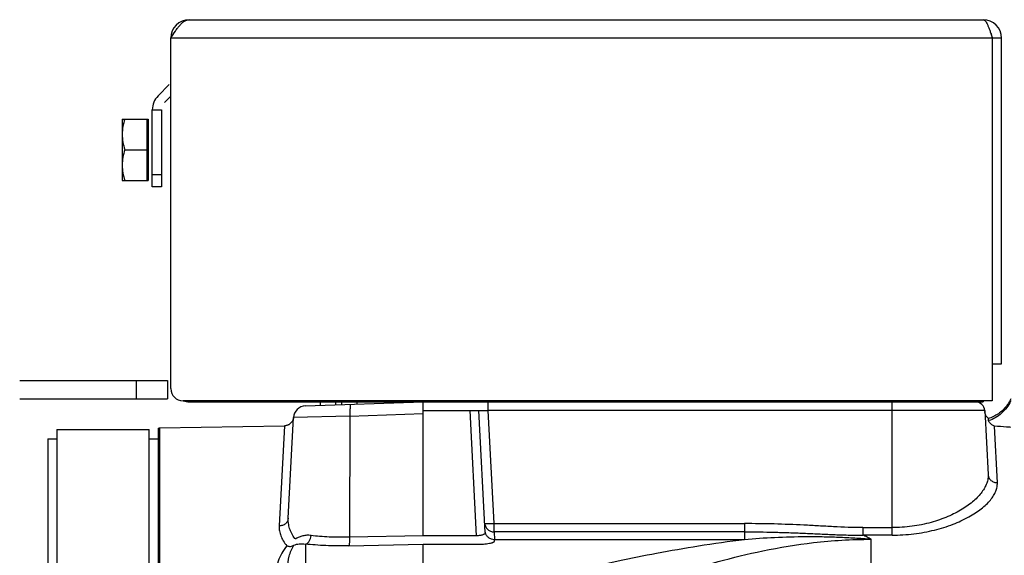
# Model space of a CAD drawing. Extents: x -1817 to 1181, y 8 to 1522.
# Tile 57 of 66: x 419 to 579, y 915 to 1002. Entities that reach past the tile are written whole.
import ezdxf

# ---------------------------------------------------------------- set-up
doc = ezdxf.new("R2010")
doc.units = 0
doc.header["$LTSCALE"] = 65.395
doc.layers.get('0').update_dxf_attribs({"linetype": 'CONTINUOUS'})

msp = doc.modelspace()

# ---------------------------------------------------------------- linework, layer by layer
at = {"color": 6, "linetype": 'CONTINUOUS'}
for p, q in [((446.28, 1002.12), (575.28, 1002.12)), ((443.28, 942.12), (443.28, 999.12)), ((578.28, 999.12), (576.78, 999.12)), ((578.28, 946.12), (578.28, 999.12)), ((440.28, 974.96), (440.28, 987.46)), ((435.38, 985.96), (435.38, 975.96)), ((435.38, 985.96), (439.58, 985.96)), ((435.82, 980.96), (439.38, 980.96)), ((435.38, 975.96), (439.58, 975.96)), ((441.78, 974.96), (440.28, 974.96)), ((576.78, 946.12), (576.78, 940.12)), ((576.78, 946.12), (578.28, 946.12)), ((418.73, 943.46), (442.73, 943.46)), ((442.73, 943.46), (442.73, 940.46)), ((418.73, 940.46), (442.73, 940.46)), ((576.78, 940.12), (445.28, 940.12)), ((465.15, 939.3), (465.15, 939.3)), ((467.53, 940.12), (467.53, 939.38)), ((470.03, 940.12), (470.03, 939.47)), ((471.03, 940.12), (471.03, 939.5)), ((473.53, 940.12), (473.53, 939.59)), ((549.28, 939.96), (549.28, 940.12)), ((573.28, 939.96), (575.28, 939.96)), ((575.28, 940.12), (575.28, 939.96)), ((494.39, 918.73), (493.35, 938.54)), ((575.55, 938.54), (576.1, 928.13)), ((441.46, 935.72), (461.75, 936.07)), ((462.36, 921.02), (463.22, 937.4)), ((463.22, 937.41), (463.21, 937.34)), ((463.22, 937.45), (463.22, 937.41)), ((576.18, 936.91), (576.18, 937.25)), ((424.78, 935.46), (424.78, 869.21)), ((424.78, 935.46), (439.78, 935.46)), ((439.78, 869.21), (439.78, 935.46)), ((441.28, 935.71), (441.46, 935.72)), ((441.28, 905.12), (441.28, 935.71)), ((423.28, 933.95), (423.28, 663.98))]:
    msp.add_line(p, q, dxfattribs=at)
at = {"color": 9, "linetype": 'CONTINUOUS'}
for p, q in [((576.78, 999.12), (443.28, 999.12)), ((440.28, 976.96), (441.78, 976.96)), ((437.73, 940.46), (437.73, 943.46)), ((560.48, 918.29), (560.48, 939.96)), ((564.28, 939.96), (564.28, 940.12)), ((472.4, 937.66), (463.22, 937.4)), ((472.4, 937.66), (472.31, 917.95)), ((472.4, 937.66), (484.28, 938.07)), ((491.85, 938.54), (492.92, 918.2)), ((495.81, 920.16), (494.85, 938.54)), ((575.55, 938.54), (494.85, 938.54)), ((461.75, 936.07), (460.89, 919.78)), ((577.6, 926.82), (577.11, 936.02)), ((441.46, 935.72), (441.46, 905.12)), ((495.81, 920.16), (536.51, 920.16)), ((536.51, 920.16), (536.51, 918.82)), ((495.81, 918.82), (495.88, 917.54)), ((536.51, 918.82), (495.81, 918.82)), ((536.51, 918.82), (536.51, 917.54)), ((555.73, 919.51), (555.73, 918.29)), ((555.73, 919.51), (560.48, 919.51)), ((465.17, 916.83), (465.17, 875.51)), ((536.51, 917.54), (495.88, 917.54)), ((560.48, 918.29), (555.73, 918.29)), ((557.08, 869.44), (557.08, 917.61))]:
    msp.add_line(p, q, dxfattribs=at)
at = {"color": 2, "linetype": 'CONTINUOUS'}
for p, q in [((576.78, 999.12), (576.78, 946.12)), ((443.04, 991.55), (441.21, 989.73)), ((443.28, 989.67), (442.28, 988.66)), ((440.28, 987.46), (441.78, 987.46)), ((441.78, 987.46), (441.78, 974.96)), ((439.38, 985.96), (439.38, 975.96)), ((439.58, 985.96), (439.58, 975.96)), ((446.28, 939.96), (573.28, 939.96)), ((465.15, 939.3), (484.28, 939.96)), ((465.15, 939.3), (465.15, 939.3)), ((484.28, 939.96), (484.28, 939.96)), ((484.28, 918.19), (484.28, 939.96)), ((494.85, 938.54), (494.85, 939.96)), ((573.28, 939.96), (573.28, 940.12)), ((484.28, 938.54), (491.85, 938.54)), ((423.28, 933.95), (424.78, 933.95)), ((439.78, 933.95), (441.28, 933.95)), ((495.81, 918.82), (495.81, 920.16)), ((484.28, 918.19), (472.31, 917.95)), ((492.92, 918.2), (484.28, 918.2)), ((484.28, 868.28), (484.28, 916.8)), ((484.28, 916.8), (492.92, 916.8)), ((495.89, 917.34), (495.88, 917.54)), ((472.23, 916.55), (484.28, 916.8))]:
    msp.add_line(p, q, dxfattribs=at)
at = {"color": 6, "linetype": 'CONTINUOUS'}
for points in [[(579.78, 940.43), (579.69, 940.24), (579.58, 940.04), (579.47, 939.84), (579.34, 939.65), (579.21, 939.46), (579.08, 939.28), (578.93, 939.1), (578.78, 938.93), (578.63, 938.77), (578.47, 938.61), (578.3, 938.45), (578.12, 938.3), (577.94, 938.16), (577.76, 938.03), (577.57, 937.9), (577.37, 937.79), (577.17, 937.67), (576.97, 937.57), (576.76, 937.47), (576.55, 937.39), (576.34, 937.31), (576.18, 937.25)], [(576.18, 937.25), (576.16, 937.26), (576.1, 937.31), (576.04, 937.36), (575.99, 937.41), (575.94, 937.47), (575.89, 937.53), (575.84, 937.59), (575.79, 937.65), (575.75, 937.72), (575.72, 937.79), (575.69, 937.86), (575.66, 937.93), (575.63, 938), (575.61, 938.08), (575.59, 938.15), (575.58, 938.23), (575.57, 938.31), (575.56, 938.38)], [(463.21, 937.34), (463.2, 937.26), (463.18, 937.19), (463.16, 937.11), (463.13, 937.04), (463.1, 936.97), (463.07, 936.9), (463.04, 936.83), (463, 936.77), (462.95, 936.7), (462.91, 936.64), (462.86, 936.58), (462.81, 936.53), (462.75, 936.47), (462.7, 936.42), (462.64, 936.37), (462.57, 936.33), (462.51, 936.29), (462.44, 936.25), (462.37, 936.22), (462.3, 936.18), (462.23, 936.16), (462.16, 936.13), (462.08, 936.11), (462.01, 936.1), (461.93, 936.08), (461.86, 936.07), (461.78, 936.07), (461.75, 936.07)]]:
    msp.add_lwpolyline(points, dxfattribs=at)
for centre, radius, start, end in [((446.28, 999.12), 3, 90, 180), ((575.28, 999.12), 3, 0, 90), ((445.28, 942.12), 2, 180, 270), ((465.22, 937.3), 2, 92, 177), ((574.05, 938.46), 1.5, 3, 90)]:
    msp.add_arc(centre, radius, start, end, dxfattribs=at)
at = {"color": 2, "linetype": 'CONTINUOUS'}
for centre, radius, start, end in [((575.28, 999.12), 1.5, 0.0023, 35.7135), ((443.48, 987.46), 3.2, 135, 180), ((446.28, 942.96), 3, 251.4301, 270), ((495.83, 919.02), 1.46, 189.4045, 192.6891)]:
    msp.add_arc(centre, radius, start, end, dxfattribs=at)
at = {"color": 6, "linetype": 'CONTINUOUS'}
for points, knots in [([(443.28, 999.12), (443.52, 999.5), (443.88, 1000.07), (444.39, 1000.78), (444.76, 1001.23), (445.13, 1001.61), (445.5, 1001.89), (445.89, 1002.08), (446.15, 1002.12), (446.28, 1002.12)], [0, 0, 0, 0, 0.312557, 0.458434, 0.592754, 0.713321, 0.819613, 0.913525, 1, 1, 1, 1]), ([(435.82, 985.96), (435.69, 985.56), (435.46, 984.74), (435.38, 983.89), (435.38, 983.46)], [0, 0, 0, 0, 0.501881, 1, 1, 1, 1]), ([(435.38, 983.46), (435.38, 983.04), (435.46, 982.19), (435.69, 981.37), (435.82, 980.96)], [0, 0, 0, 0, 0.498119, 1, 1, 1, 1]), ([(435.82, 980.96), (435.69, 980.56), (435.46, 979.74), (435.38, 978.89), (435.38, 978.46)], [0, 0, 0, 0, 0.501881, 1, 1, 1, 1]), ([(435.38, 978.46), (435.38, 978.04), (435.46, 977.19), (435.69, 976.37), (435.82, 975.96)], [0, 0, 0, 0, 0.498119, 1, 1, 1, 1]), ([(577.11, 936.02), (576.97, 936.08), (576.72, 936.22), (576.47, 936.45), (576.32, 936.62), (576.25, 936.74), (576.2, 936.83), (576.18, 936.89), (576.18, 936.91)], [0, 0, 0, 0, 0.341816, 0.640042, 0.764569, 0.867718, 0.946494, 1, 1, 1, 1])]:
    msp.add_open_spline(points, degree=3, knots=knots, dxfattribs=at)
at = {"color": 2, "linetype": 'CONTINUOUS'}
for points, knots in [([(575.28, 1002.12), (575.31, 1002.12), (575.38, 1002.11), (575.47, 1002.06), (575.57, 1001.99), (575.7, 1001.84), (575.86, 1001.59), (576.04, 1001.22), (576.23, 1000.77), (576.41, 1000.25), (576.59, 999.7), (576.72, 999.31), (576.78, 999.12)], [0, 0, 0, 0, 0.027448, 0.057319, 0.091444, 0.130936, 0.227784, 0.348613, 0.490914, 0.650506, 0.82216, 1, 1, 1, 1]), ([(491.85, 938.54), (491.95, 938.55), (492.14, 938.55), (492.42, 938.57), (492.67, 938.57), (492.9, 938.57), (493.06, 938.57), (493.17, 938.57), (493.23, 938.57), (493.28, 938.56), (493.32, 938.56), (493.34, 938.55), (493.35, 938.54), (493.35, 938.54)], [0, 0, 0, 0, 0.194289, 0.381052, 0.553164, 0.704062, 0.828014, 0.878383, 0.920365, 0.953593, 0.977818, 0.993002, 1, 1, 1, 1]), ([(493.35, 938.54), (493.35, 938.54), (493.36, 938.55), (493.38, 938.56), (493.42, 938.56), (493.49, 938.57), (493.62, 938.57), (493.8, 938.57), (494.03, 938.57), (494.28, 938.57), (494.56, 938.55), (494.75, 938.55), (494.85, 938.54)], [0, 0, 0, 0, 0.006611, 0.021299, 0.045066, 0.077915, 0.169821, 0.293805, 0.445127, 0.617868, 0.805253, 1, 1, 1, 1]), ([(462.36, 921.02), (462.35, 920.86), (462.27, 920.52), (461.93, 920.11), (461.44, 919.84), (461.07, 919.78), (460.89, 919.78)], [0, 0, 0, 0, 0.227087, 0.479826, 0.74509, 1, 1, 1, 1]), ([(463.43, 917.76), (463.08, 918.26), (462.65, 919.06), (462.38, 920.2), (462.35, 920.75), (462.36, 921.02)], [0, 0, 0, 0, 0.525188, 0.766774, 1, 1, 1, 1]), ([(494.32, 920.16), (494.32, 919.98), (494.42, 919.62), (494.76, 919.17), (495.25, 918.88), (495.62, 918.81), (495.81, 918.82)], [0, 0, 0, 0, 0.244022, 0.491499, 0.74391, 1, 1, 1, 1]), ([(495.81, 920.16), (495.72, 920.15), (495.53, 920.15), (495.25, 920.14), (494.99, 920.13), (494.77, 920.13), (494.61, 920.13), (494.5, 920.13), (494.43, 920.14), (494.39, 920.14), (494.35, 920.15), (494.33, 920.15), (494.32, 920.16), (494.32, 920.16)], [0, 0, 0, 0, 0.194289, 0.381052, 0.553164, 0.704062, 0.828014, 0.878383, 0.920365, 0.953593, 0.977818, 0.993002, 1, 1, 1, 1]), ([(460.89, 919.78), (460.88, 919.51), (460.91, 918.96), (461.14, 918.14), (461.55, 917.32), (461.92, 916.81), (462.13, 916.56)], [0, 0, 0, 0, 0.228029, 0.466623, 0.72238, 1, 1, 1, 1]), ([(494.39, 918.73), (494.39, 918.7), (494.38, 918.61), (494.3, 918.5), (494.17, 918.41), (493.99, 918.32), (493.76, 918.26), (493.41, 918.2), (493.12, 918.19), (492.92, 918.2)], [0, 0, 0, 0, 0.067332, 0.143671, 0.237563, 0.353124, 0.490887, 0.648387, 1, 1, 1, 1]), ([(495.88, 917.54), (495.71, 917.54), (495.37, 917.6), (494.92, 917.84), (494.58, 918.22), (494.45, 918.54), (494.41, 918.7)], [0, 0, 0, 0, 0.251568, 0.502241, 0.751659, 1, 1, 1, 1]), ([(463.3, 916.66), (463.56, 916.77), (464.19, 916.93), (464.83, 916.89), (465.17, 916.83)], [0, 0, 0, 0, 0.445549, 1, 1, 1, 1]), ([(463.62, 917.69), (463.61, 917.68), (463.57, 917.67), (463.52, 917.68), (463.47, 917.72), (463.45, 917.75), (463.43, 917.76)], [0, 0, 0, 0, 0.2427, 0.46942, 0.718032, 1, 1, 1, 1]), ([(466.09, 918.23), (465.86, 918.26), (465.39, 918.28), (464.73, 918.18), (464.14, 917.99), (463.78, 917.8), (463.62, 917.69)], [0, 0, 0, 0, 0.278268, 0.535511, 0.77479, 1, 1, 1, 1]), ([(465.17, 916.83), (465.29, 916.86), (465.46, 916.94), (465.65, 917.12), (465.84, 917.37), (466.01, 917.74), (466.08, 918.06), (466.09, 918.23)], [0, 0, 0, 0, 0.199255, 0.316796, 0.445098, 0.722365, 1, 1, 1, 1]), ([(472.31, 917.95), (472.31, 917.79), (472.32, 917.56), (472.31, 917.25), (472.3, 917.05), (472.29, 916.87), (472.27, 916.73), (472.26, 916.63), (472.24, 916.57), (472.23, 916.55)], [0, 0, 0, 0, 0.337541, 0.500854, 0.650302, 0.778598, 0.881048, 0.954587, 1, 1, 1, 1]), ([(492.92, 916.8), (493.12, 916.8), (493.5, 916.81), (494.06, 916.84), (494.57, 916.89), (495.02, 916.95), (495.34, 917.02), (495.55, 917.08), (495.67, 917.13), (495.77, 917.18), (495.83, 917.23), (495.88, 917.28), (495.89, 917.32), (495.89, 917.34)], [0, 0, 0, 0, 0.190557, 0.373508, 0.541647, 0.688634, 0.809443, 0.858941, 0.900845, 0.935126, 0.962148, 0.982971, 1, 1, 1, 1]), ([(462.13, 916.56), (462.33, 916.48), (462.64, 916.43), (463.05, 916.51), (463.22, 916.6), (463.3, 916.66)], [0, 0, 0, 0, 0.516503, 0.760162, 1, 1, 1, 1])]:
    msp.add_open_spline(points, degree=3, knots=knots, dxfattribs=at)
at = {"color": 9, "linetype": 'CONTINUOUS'}
for points, knots in [([(472.51, 939.55), (472.5, 939.55), (472.49, 939.54), (472.46, 939.49), (472.44, 939.39), (472.42, 939.22), (472.41, 938.98), (472.4, 938.7), (472.39, 938.38), (472.39, 938.03), (472.4, 937.78), (472.4, 937.66)], [0, 0, 0, 0, 0.009648, 0.025968, 0.083724, 0.175157, 0.297601, 0.446909, 0.617864, 0.804433, 1, 1, 1, 1]), ([(579.78, 940.11), (579.6, 939.73), (579.17, 939), (578.31, 938.07), (577.3, 937.36), (576.56, 937.03), (576.18, 936.91)], [0, 0, 0, 0, 0.254533, 0.509633, 0.759766, 1, 1, 1, 1]), ([(579.78, 935.81), (579.54, 935.83), (578.65, 935.88), (577.76, 935.95), (577.11, 936.02)], [0, 0, 0, 0, 0.269787, 1, 1, 1, 1]), ([(576.1, 928.13), (576.11, 927.9), (576.08, 927.42), (575.89, 926.71), (575.56, 925.98), (575.08, 925.26), (574.48, 924.54), (573.46, 923.56), (571.84, 922.4), (569.51, 921.22), (566.77, 920.27), (563.71, 919.65), (561.57, 919.51), (560.48, 919.51)], [0, 0, 0, 0, 0.035865, 0.073766, 0.114669, 0.159225, 0.207844, 0.260741, 0.379535, 0.515369, 0.666573, 0.829873, 1, 1, 1, 1]), ([(576.1, 928.13), (576.11, 927.96), (576.17, 927.7), (576.36, 927.39), (576.62, 927.11), (577.04, 926.88), (577.41, 926.82), (577.6, 926.82)], [0, 0, 0, 0, 0.232042, 0.358082, 0.488428, 0.751116, 1, 1, 1, 1]), ([(560.48, 918.29), (561.66, 918.29), (563.99, 918.43), (567.32, 919.03), (570.31, 919.96), (572.51, 920.97), (574.02, 921.87), (574.97, 922.55), (575.79, 923.25), (576.46, 923.96), (576.98, 924.68), (577.36, 925.4), (577.57, 926.11), (577.61, 926.59), (577.6, 926.82)], [0, 0, 0, 0, 0.173365, 0.339618, 0.49314, 0.630275, 0.692057, 0.749095, 0.801349, 0.848888, 0.891927, 0.9309, 0.966547, 1, 1, 1, 1]), ([(555.73, 919.51), (554.14, 919.51), (551.74, 919.61), (548.55, 919.79), (545.34, 919.96), (541.33, 920.12), (538.12, 920.16), (536.51, 920.16)], [0, 0, 0, 0, 0.248802, 0.373703, 0.498826, 0.749385, 1, 1, 1, 1]), ([(536.51, 918.82), (538.11, 918.82), (540.52, 918.79), (543.72, 918.7), (546.12, 918.6), (548.52, 918.49), (550.93, 918.38), (553.33, 918.29), (554.93, 918.28), (555.73, 918.29)], [0, 0, 0, 0, 0.250024, 0.375034, 0.50004, 0.62504, 0.750033, 0.875019, 1, 1, 1, 1]), ([(472.23, 916.55), (470.98, 916.53), (469.14, 916.54), (466.79, 916.67), (465.69, 916.77), (465.17, 916.83)], [0, 0, 0, 0, 0.53301, 0.777744, 1, 1, 1, 1]), ([(472.31, 917.95), (471.21, 917.93), (469.59, 917.94), (467.52, 918.06), (466.55, 918.17), (466.09, 918.23)], [0, 0, 0, 0, 0.532987, 0.777675, 1, 1, 1, 1]), ([(536.51, 917.54), (534.01, 917.24), (529.24, 916.56), (522.4, 915.37), (516.13, 914.09), (512.14, 913.17), (510.23, 912.69)], [0, 0, 0, 0, 0.282314, 0.540526, 0.778992, 1, 1, 1, 1]), ([(525.7, 911.97), (527.85, 912.7), (532.4, 914.1), (539.75, 915.89), (546.48, 917), (552.37, 917.52), (555.49, 917.61), (557.08, 917.61)], [0, 0, 0, 0, 0.212766, 0.446143, 0.707896, 0.851121, 1, 1, 1, 1]), ([(557.08, 917.61), (556.64, 917.64), (555.76, 917.7), (553.99, 917.81), (551.78, 917.92), (549.14, 918), (545.68, 918.02), (541.47, 917.91), (538.14, 917.68), (536.51, 917.54)], [0, 0, 0, 0, 0.064302, 0.128835, 0.258054, 0.38669, 0.513946, 0.76209, 1, 1, 1, 1]), ([(557.08, 917.61), (556.87, 917.73), (556.43, 917.97), (555.97, 918.19), (555.73, 918.29)], [0, 0, 0, 0, 0.481888, 1, 1, 1, 1]), ([(462.13, 916.56), (461.81, 916.18), (461.27, 915.37), (460.71, 914.05), (460.39, 912.67), (460.31, 911.74), (460.31, 911.27)], [0, 0, 0, 0, 0.260313, 0.508433, 0.753316, 1, 1, 1, 1]), ([(462.28, 912.91), (462.28, 913.56), (462.4, 914.54), (462.81, 915.79), (463.12, 916.38), (463.3, 916.66)], [0, 0, 0, 0, 0.496912, 0.745296, 1, 1, 1, 1])]:
    msp.add_open_spline(points, degree=3, knots=knots, dxfattribs=at)

doc.saveas('drawing.dxf')
